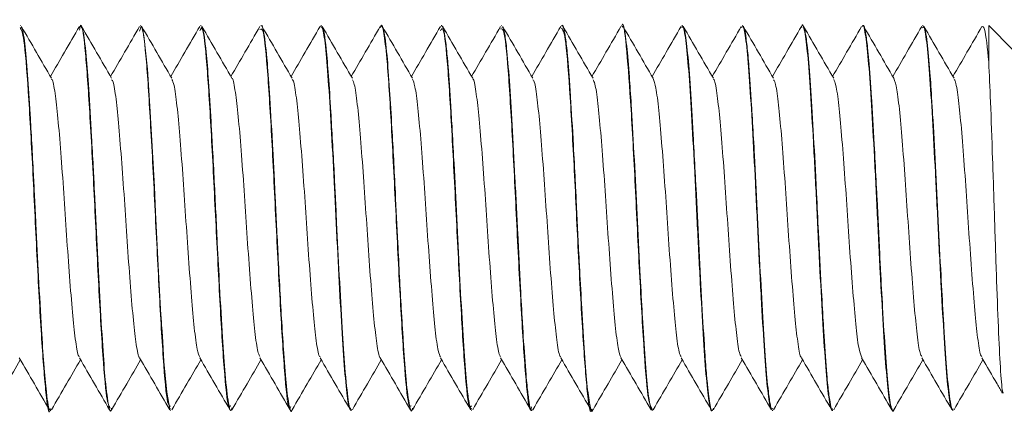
# Model space of a CAD drawing. Header units: millimetres. Extents: x -395 to 418, y -1783 to -26.
# Tile 32 of 35: x -20.63 to -0.18, y -185.78 to -177.53. Entities that reach past the tile are written whole.
import ezdxf

# ---------------------------------------------------------------- set-up
doc = ezdxf.new("R2010")
doc.units = ezdxf.units.MM

msp = doc.modelspace()

# ---------------------------------------------------------------- linework, layer by layer
at = {"color": 7, "linetype": 'Continuous', "lineweight": 15}
for p, q in [((-20.616, -177.657), (-20.625, -177.657)), ((-19.365, -177.657), (-19.376, -177.657)), ((-18.116, -177.657), (-18.126, -177.657)), ((-16.865, -177.657), (-16.876, -177.657)), ((-15.616, -177.657), (-15.625, -177.657)), ((-14.366, -177.657), (-14.375, -177.657)), ((-13.115, -177.657), (-13.125, -177.657)), ((-11.866, -177.657), (-11.876, -177.657)), ((-10.615, -177.657), (-10.625, -177.657)), ((-9.366, -177.657), (-9.375, -177.657)), ((-8.116, -177.657), (-8.126, -177.657)), ((-6.865, -177.657), (-6.876, -177.657)), ((-5.616, -177.657), (-5.625, -177.657)), ((-4.365, -177.657), (-4.375, -177.657)), ((-3.116, -177.657), (-3.126, -177.657)), ((-1.866, -177.657), (-1.876, -177.657)), ((-0.001, -178.157), (-0.501, -177.657)), ((-0.501, -177.657), (-0.501, -178.412)), ((-20, -185.657), (-19.99, -185.657)), ((-18.751, -185.657), (-18.741, -185.657)), ((-17.501, -185.657), (-17.491, -185.657)), ((-16.251, -185.657), (-16.24, -185.657)), ((-15, -185.657), (-14.991, -185.657)), ((-13.751, -185.657), (-13.74, -185.657)), ((-12.501, -185.657), (-12.491, -185.657)), ((-11.25, -185.657), (-11.24, -185.657)), ((-10, -185.657), (-9.99, -185.657)), ((-8.75, -185.657), (-8.741, -185.657)), ((-7.501, -185.657), (-7.49, -185.657)), ((-6.25, -185.657), (-6.241, -185.657)), ((-5.001, -185.657), (-4.99, -185.657)), ((-3.751, -185.657), (-3.74, -185.657)), ((-2.5, -185.657), (-2.491, -185.657)), ((-1.251, -185.657), (-1.24, -185.657))]:
    msp.add_line(p, q, dxfattribs=at)
at = {"color": 7, "linetype": 'Continuous', "lineweight": 15, "flags": 128}
msp.add_lwpolyline([(-17.491, -185.623), (-17.514, -185.628), (-17.578, -185.277), (-17.636, -184.638), (-17.663, -184.24), (-17.677, -184.011), (-17.685, -183.885), (-17.689, -183.82), (-17.691, -183.787), (-17.692, -183.77), (-17.692, -183.766), (-17.692, -183.764), (-17.692, -183.762), (-17.692, -183.762), (-17.692, -183.762), (-17.692, -183.762), (-17.692, -183.762), (-17.692, -183.762), (-17.692, -183.762), (-17.692, -183.761), (-17.692, -183.758), (-17.693, -183.752), (-17.694, -183.734), (-17.698, -183.671), (-17.712, -183.426), (-17.754, -182.645), (-17.809, -181.531), (-17.835, -181.011), (-17.86, -180.521), (-17.927, -179.333), (-17.979, -178.56), (-18.052, -177.862), (-18.101, -177.669), (-18.116, -177.685)], dxfattribs=at)
at = {"color": 7, "linetype": 'Continuous', "lineweight": 15}
for points, knots in [([(-8.126, -177.666), (-8.125, -177.663), (-8.094, -177.527), (-8.032, -178.017), (-7.945, -179.132), (-7.85, -180.851), (-7.763, -182.718), (-7.67, -184.353), (-7.584, -185.47), (-7.528, -185.57), (-7.501, -185.618)], [0, 0, 0, 0, 0.00314, 0.148213, 0.292038, 0.43794, 0.581561, 0.727187, 0.871417, 1, 1, 1, 1]), ([(-20.625, -177.699), (-20.599, -177.745), (-20.542, -177.841), (-20.457, -178.952), (-20.363, -180.584), (-20.277, -182.451), (-20.182, -184.172), (-20.095, -185.293), (-20.032, -185.785), (-20.001, -185.65), (-20, -185.646)], [0, 0, 0, 0, 0.12758, 0.2718369, 0.4174435, 0.5610706, 0.7069801, 0.8507915, 0.9959, 1, 1, 1, 1]), ([(-19.99, -185.625), (-19.996, -185.634), (-20.024, -185.685), (-20.073, -185.368), (-20.132, -184.743), (-20.184, -183.926), (-20.24, -182.924), (-20.289, -181.958), (-20.323, -181.24), (-20.362, -180.457), (-20.413, -179.546), (-20.471, -178.616), (-20.528, -177.991), (-20.579, -177.67), (-20.606, -177.688), (-20.616, -177.693)], [0, 0, 0, 0, 0.0255655, 0.1407349, 0.2267348, 0.3039289, 0.4014026, 0.4909576, 0.5354479, 0.5728815, 0.6811349, 0.7673106, 0.861115, 0.9539393, 1, 1, 1, 1]), ([(-19.973, -178.751), (-20.077, -178.572), (-20.286, -178.213), (-20.494, -177.853), (-20.598, -177.673)], [0, 0, 0, 0, 0.499782, 1, 1, 1, 1]), ([(-19.392, -177.672), (-19.496, -177.852), (-19.697, -178.199), (-19.899, -178.545), (-19.996, -178.712)], [0, 0, 0, 0, 0.5182361, 1, 1, 1, 1]), ([(-19.393, -177.75), (-19.386, -177.713), (-19.348, -177.532), (-19.278, -178.029), (-19.191, -179.196), (-19.097, -180.92), (-19.01, -182.789), (-18.917, -184.406), (-18.832, -185.488), (-18.776, -185.569), (-18.751, -185.606)], [0, 0, 0, 0, 0.035644, 0.176928, 0.316746, 0.458687, 0.598416, 0.739937, 0.88037, 1, 1, 1, 1]), ([(-18.723, -185.612), (-18.727, -185.629), (-18.748, -185.71), (-18.79, -185.566), (-18.851, -185.134), (-18.91, -184.316), (-18.967, -183.349), (-19.026, -182.232), (-19.07, -181.302), (-19.108, -180.543), (-19.149, -179.796), (-19.198, -178.971), (-19.255, -178.197), (-19.314, -177.727), (-19.35, -177.687), (-19.365, -177.671)], [0, 0, 0, 0, 0.019948, 0.097, 0.205068, 0.289186, 0.383974, 0.469217, 0.556457, 0.59738, 0.649271, 0.741126, 0.823667, 0.926816, 1, 1, 1, 1]), ([(-18.723, -178.751), (-18.827, -178.572), (-19.036, -178.213), (-19.244, -177.853), (-19.348, -177.673)], [0, 0, 0, 0, 0.499758, 1, 1, 1, 1]), ([(-18.142, -177.672), (-18.246, -177.852), (-18.447, -178.199), (-18.649, -178.545), (-18.746, -178.712)], [0, 0, 0, 0, 0.5182361, 1, 1, 1, 1]), ([(-18.143, -177.772), (-18.131, -177.726), (-18.088, -177.573), (-18.011, -178.188), (-17.925, -179.482), (-17.831, -181.258), (-17.742, -183.113), (-17.652, -184.644), (-17.57, -185.568), (-17.521, -185.568), (-17.501, -185.568)], [0, 0, 0, 0, 0.060739, 0.202589, 0.342269, 0.48406, 0.624179, 0.764887, 0.906175, 1, 1, 1, 1]), ([(-17.473, -178.751), (-17.577, -178.572), (-17.786, -178.213), (-17.994, -177.853), (-18.098, -177.673)], [0, 0, 0, 0, 0.499782, 1, 1, 1, 1]), ([(-16.892, -177.672), (-16.996, -177.852), (-17.197, -178.199), (-17.399, -178.545), (-17.496, -178.712)], [0, 0, 0, 0, 0.518211, 1, 1, 1, 1]), ([(-16.893, -177.768), (-16.875, -177.728), (-16.827, -177.622), (-16.745, -178.374), (-16.657, -179.781), (-16.566, -181.597), (-16.475, -183.427), (-16.387, -184.861), (-16.309, -185.639), (-16.265, -185.576), (-16.251, -185.556)], [0, 0, 0, 0, 0.085909, 0.22791, 0.367861, 0.509091, 0.649999, 0.790106, 0.932022, 1, 1, 1, 1]), ([(-16.223, -185.599), (-16.231, -185.624), (-16.256, -185.699), (-16.302, -185.502), (-16.363, -185.002), (-16.421, -184.137), (-16.476, -183.179), (-16.534, -182.065), (-16.58, -181.075), (-16.621, -180.308), (-16.644, -179.901), (-16.672, -179.409), (-16.709, -178.796), (-16.765, -178.101), (-16.82, -177.697), (-16.854, -177.687), (-16.865, -177.683)], [0, 0, 0, 0, 0.039757, 0.116042, 0.222015, 0.307615, 0.401877, 0.47408, 0.572957, 0.627936, 0.659089, 0.676358, 0.758428, 0.836258, 0.942254, 1, 1, 1, 1]), ([(-16.223, -178.751), (-16.327, -178.572), (-16.536, -178.213), (-16.744, -177.853), (-16.848, -177.673)], [0, 0, 0, 0, 0.499758, 1, 1, 1, 1]), ([(-15.642, -177.672), (-15.746, -177.852), (-15.947, -178.199), (-16.149, -178.545), (-16.246, -178.712)], [0, 0, 0, 0, 0.5182361, 1, 1, 1, 1]), ([(-15.642, -177.738), (-15.619, -177.72), (-15.566, -177.681), (-15.48, -178.585), (-15.39, -180.092), (-15.301, -181.936), (-15.207, -183.731), (-15.121, -185.053), (-15.048, -185.702), (-15.009, -185.596), (-15, -185.572)], [0, 0, 0, 0, 0.111276, 0.252957, 0.393531, 0.534007, 0.675772, 0.815623, 0.957699, 1, 1, 1, 1]), ([(-14.973, -185.636), (-14.974, -185.639), (-14.991, -185.721), (-15.028, -185.606), (-15.09, -185.247), (-15.143, -184.562), (-15.2, -183.657), (-15.262, -182.536), (-15.312, -181.47), (-15.348, -180.748), (-15.386, -180.022), (-15.436, -179.179), (-15.493, -178.313), (-15.555, -177.806), (-15.596, -177.628), (-15.615, -177.661), (-15.616, -177.663)], [0, 0, 0, 0, 0.002772, 0.08132, 0.185692, 0.273336, 0.337055, 0.455019, 0.547132, 0.581764, 0.625117, 0.723027, 0.803839, 0.911839, 0.995131, 1, 1, 1, 1]), ([(-14.973, -178.751), (-15.077, -178.572), (-15.286, -178.213), (-15.494, -177.853), (-15.598, -177.673)], [0, 0, 0, 0, 0.499782, 1, 1, 1, 1]), ([(-14.392, -177.672), (-14.496, -177.852), (-14.697, -178.199), (-14.899, -178.545), (-14.996, -178.712)], [0, 0, 0, 0, 0.518211, 1, 1, 1, 1]), ([(-14.392, -177.678), (-14.374, -177.675), (-14.336, -177.668), (-14.273, -178.113), (-14.215, -178.86), (-14.155, -179.869), (-14.092, -181.037), (-14.035, -182.265), (-13.972, -183.434), (-13.912, -184.446), (-13.854, -185.192), (-13.797, -185.614), (-13.764, -185.618), (-13.751, -185.619)], [0, 0, 0, 0, 0.089483, 0.184414, 0.277728, 0.371589, 0.466365, 0.559088, 0.65385, 0.747743, 0.841028, 0.935963, 1, 1, 1, 1]), ([(-13.74, -185.638), (-13.744, -185.644), (-13.766, -185.676), (-13.812, -185.451), (-13.874, -184.871), (-13.932, -183.942), (-13.992, -182.896), (-14.04, -181.942), (-14.074, -181.225), (-14.114, -180.427), (-14.164, -179.533), (-14.217, -178.674), (-14.275, -178.017), (-14.326, -177.661), (-14.357, -177.684), (-14.366, -177.69)], [0, 0, 0, 0, 0.018289, 0.1059935, 0.2174249, 0.3073942, 0.4034477, 0.4925105, 0.5357198, 0.5750807, 0.6861361, 0.7640084, 0.8427174, 0.959626, 1, 1, 1, 1]), ([(-13.723, -178.751), (-13.827, -178.572), (-14.036, -178.213), (-14.244, -177.853), (-14.348, -177.673)], [0, 0, 0, 0, 0.499758, 1, 1, 1, 1]), ([(-13.142, -177.672), (-13.246, -177.852), (-13.447, -178.199), (-13.649, -178.545), (-13.746, -178.712)], [0, 0, 0, 0, 0.5182361, 1, 1, 1, 1]), ([(-13.143, -177.705), (-13.138, -177.687), (-13.113, -177.592), (-13.07, -177.781), (-12.996, -178.36), (-12.919, -179.585), (-12.826, -181.362), (-12.737, -183.213), (-12.647, -184.715), (-12.566, -185.591), (-12.519, -185.569), (-12.501, -185.561)], [0, 0, 0, 0, 0.022117, 0.11585, 0.211084, 0.350722, 0.492298, 0.63254, 0.772932, 0.914379, 1, 1, 1, 1]), ([(-12.473, -185.61), (-12.477, -185.628), (-12.498, -185.71), (-12.54, -185.561), (-12.602, -185.126), (-12.649, -184.472), (-12.681, -183.943), (-12.722, -183.268), (-12.773, -182.31), (-12.834, -181.003), (-12.893, -179.892), (-12.951, -178.932), (-13.005, -178.197), (-13.064, -177.727), (-13.1, -177.687), (-13.115, -177.67)], [0, 0, 0, 0, 0.021393, 0.098304, 0.206504, 0.289913, 0.326745, 0.362746, 0.473698, 0.555372, 0.66399, 0.739386, 0.824813, 0.926583, 1, 1, 1, 1]), ([(-12.473, -178.751), (-12.577, -178.572), (-12.786, -178.213), (-12.994, -177.853), (-13.098, -177.673)], [0, 0, 0, 0, 0.499782, 1, 1, 1, 1]), ([(-11.892, -177.672), (-11.996, -177.852), (-12.197, -178.199), (-12.399, -178.545), (-12.496, -178.712)], [0, 0, 0, 0, 0.518211, 1, 1, 1, 1]), ([(-11.893, -177.762), (-11.873, -177.727), (-11.824, -177.64), (-11.74, -178.438), (-11.652, -179.878), (-11.561, -181.704), (-11.469, -183.524), (-11.382, -184.924), (-11.305, -185.66), (-11.263, -185.581), (-11.25, -185.558)], [0, 0, 0, 0, 0.093879, 0.235833, 0.375945, 0.516913, 0.658134, 0.798125, 0.940145, 1, 1, 1, 1]), ([(-11.24, -185.615), (-11.25, -185.627), (-11.262, -185.641), (-11.278, -185.585), (-11.298, -185.504), (-11.335, -185.254), (-11.388, -184.667), (-11.443, -183.76), (-11.504, -182.679), (-11.56, -181.51), (-11.611, -180.487), (-11.651, -179.774), (-11.69, -179.122), (-11.717, -178.708), (-11.741, -178.403), (-11.761, -178.182), (-11.798, -177.857), (-11.837, -177.645), (-11.861, -177.675), (-11.866, -177.681)], [0, 0, 0, 0, 0.048063, 0.057921, 0.076817, 0.141624, 0.234267, 0.325911, 0.419462, 0.51122, 0.603729, 0.664725, 0.697357, 0.788666, 0.799541, 0.81875, 0.882082, 0.974975, 1, 1, 1, 1]), ([(-11.223, -178.751), (-11.327, -178.572), (-11.536, -178.213), (-11.744, -177.853), (-11.848, -177.673)], [0, 0, 0, 0, 0.499758, 1, 1, 1, 1]), ([(-10.642, -177.672), (-10.746, -177.852), (-10.947, -178.199), (-11.149, -178.545), (-11.246, -178.712)], [0, 0, 0, 0, 0.5182361, 1, 1, 1, 1]), ([(-10.642, -177.723), (-10.617, -177.716), (-10.562, -177.701), (-10.475, -178.656), (-10.384, -180.192), (-10.296, -182.043), (-10.202, -183.825), (-10.116, -185.108), (-10.045, -185.721), (-10.007, -185.605), (-10, -185.582)], [0, 0, 0, 0, 0.119325, 0.2608, 0.401632, 0.541928, 0.683862, 0.823699, 0.965718, 1, 1, 1, 1]), ([(-9.99, -185.639), (-9.993, -185.645), (-10.014, -185.698), (-10.048, -185.509), (-10.088, -185.202), (-10.127, -184.783), (-10.154, -184.387), (-10.179, -183.982), (-10.199, -183.659), (-10.236, -183.001), (-10.279, -182.166), (-10.315, -181.393), (-10.354, -180.624), (-10.404, -179.703), (-10.461, -178.766), (-10.513, -178.132), (-10.551, -177.853), (-10.571, -177.761), (-10.576, -177.74), (-10.577, -177.734), (-10.59, -177.683), (-10.603, -177.684), (-10.615, -177.685)], [0, 0, 0, 0, 0.011649, 0.104148, 0.164921, 0.197751, 0.289037, 0.299846, 0.319031, 0.382438, 0.475301, 0.520788, 0.566981, 0.660482, 0.752492, 0.844686, 0.913501, 0.931438, 0.936273, 0.937657, 0.938353, 1, 1, 1, 1]), ([(-9.973, -178.751), (-10.077, -178.572), (-10.286, -178.213), (-10.494, -177.853), (-10.598, -177.673)], [0, 0, 0, 0, 0.499782, 1, 1, 1, 1]), ([(-9.392, -177.672), (-9.496, -177.852), (-9.697, -178.199), (-9.899, -178.545), (-9.996, -178.712)], [0, 0, 0, 0, 0.518211, 1, 1, 1, 1]), ([(-9.375, -177.71), (-9.35, -177.746), (-9.295, -177.823), (-9.21, -178.899), (-9.117, -180.514), (-9.03, -182.38), (-8.936, -184.113), (-8.849, -185.264), (-8.784, -185.775), (-8.752, -185.641), (-8.75, -185.632)], [0, 0, 0, 0, 0.121992, 0.266408, 0.411888, 0.555561, 0.701502, 0.845244, 0.990537, 1, 1, 1, 1]), ([(-8.723, -185.633), (-8.724, -185.638), (-8.744, -185.728), (-8.781, -185.598), (-8.842, -185.217), (-8.898, -184.497), (-8.95, -183.635), (-8.989, -182.936), (-9.008, -182.565), (-9.013, -182.465), (-9.015, -182.435), (-9.036, -182.051), (-9.059, -181.523), (-9.097, -180.759), (-9.137, -180.009), (-9.17, -179.439), (-9.19, -179.124), (-9.193, -179.081), (-9.202, -178.941), (-9.219, -178.679), (-9.237, -178.447), (-9.253, -178.274), (-9.273, -178.07), (-9.311, -177.788), (-9.344, -177.615), (-9.365, -177.662), (-9.366, -177.665)], [0, 0, 0, 0, 0.004297, 0.093198, 0.184095, 0.27353, 0.363166, 0.429589, 0.447144, 0.451993, 0.453435, 0.454223, 0.54304, 0.57424, 0.633661, 0.724135, 0.725634, 0.728288, 0.737057, 0.768436, 0.81317, 0.822903, 0.841337, 0.904216, 0.995066, 1, 1, 1, 1]), ([(-8.723, -178.751), (-8.827, -178.572), (-9.036, -178.213), (-9.244, -177.853), (-9.348, -177.673)], [0, 0, 0, 0, 0.499758, 1, 1, 1, 1]), ([(-8.142, -177.672), (-8.246, -177.852), (-8.447, -178.199), (-8.649, -178.545), (-8.746, -178.712)], [0, 0, 0, 0, 0.5182361, 1, 1, 1, 1]), ([(-7.49, -185.621), (-7.497, -185.632), (-7.509, -185.656), (-7.535, -185.563), (-7.575, -185.348), (-7.626, -184.815), (-7.666, -184.239), (-7.683, -183.914), (-7.685, -183.89), (-7.69, -183.805), (-7.709, -183.48), (-7.747, -182.791), (-7.8, -181.734), (-7.856, -180.567), (-7.899, -179.81), (-7.924, -179.385), (-7.943, -179.074), (-7.978, -178.534), (-8.033, -177.951), (-8.082, -177.649), (-8.109, -177.68), (-8.116, -177.688)], [0, 0, 0, 0, 0.030501, 0.062515, 0.123766, 0.216004, 0.308234, 0.308973, 0.310395, 0.31529, 0.333274, 0.401913, 0.49426, 0.586199, 0.679754, 0.68935, 0.707856, 0.771505, 0.864319, 0.968434, 1, 1, 1, 1]), ([(-7.473, -178.751), (-7.577, -178.572), (-7.786, -178.213), (-7.994, -177.853), (-8.098, -177.673)], [0, 0, 0, 0, 0.499782, 1, 1, 1, 1]), ([(-6.892, -177.672), (-6.996, -177.852), (-7.197, -178.199), (-7.399, -178.545), (-7.496, -178.712)], [0, 0, 0, 0, 0.518223, 1, 1, 1, 1]), ([(-6.876, -177.695), (-6.87, -177.684), (-6.844, -177.637), (-6.797, -177.925), (-6.735, -178.543), (-6.678, -179.472), (-6.614, -180.589), (-6.556, -181.809), (-6.496, -183.015), (-6.433, -184.092), (-6.377, -184.96), (-6.313, -185.486), (-6.272, -185.71), (-6.252, -185.651), (-6.25, -185.648)], [0, 0, 0, 0, 0.028889, 0.125906, 0.222879, 0.318301, 0.415846, 0.511609, 0.608152, 0.705468, 0.800732, 0.898134, 0.994477, 1, 1, 1, 1]), ([(-6.223, -185.609), (-6.228, -185.628), (-6.252, -185.718), (-6.294, -185.546), (-6.336, -185.228), (-6.362, -184.95), (-6.38, -184.726), (-6.415, -184.222), (-6.468, -183.331), (-6.528, -182.201), (-6.571, -181.273), (-6.61, -180.517), (-6.65, -179.783), (-6.701, -178.926), (-6.756, -178.186), (-6.814, -177.731), (-6.849, -177.689), (-6.865, -177.669)], [0, 0, 0, 0, 0.022754, 0.11212, 0.203043, 0.212071, 0.229956, 0.292205, 0.382419, 0.473065, 0.56181, 0.595156, 0.652786, 0.74281, 0.831921, 0.922718, 1, 1, 1, 1]), ([(-6.223, -178.751), (-6.327, -178.572), (-6.536, -178.213), (-6.744, -177.853), (-6.848, -177.673)], [0, 0, 0, 0, 0.49977, 1, 1, 1, 1]), ([(-5.642, -177.672), (-5.746, -177.852), (-5.947, -178.199), (-6.149, -178.545), (-6.246, -178.712)], [0, 0, 0, 0, 0.5182361, 1, 1, 1, 1]), ([(-5.642, -177.693), (-5.626, -177.681), (-5.59, -177.654), (-5.529, -178.056), (-5.47, -178.771), (-5.411, -179.759), (-5.348, -180.915), (-5.291, -182.143), (-5.229, -183.323), (-5.168, -184.355), (-5.11, -185.131), (-5.051, -185.595), (-5.016, -185.618), (-5.001, -185.628)], [0, 0, 0, 0, 0.080089, 0.174939, 0.268564, 0.362092, 0.456968, 0.549723, 0.644325, 0.738493, 0.831529, 0.926483, 1, 1, 1, 1]), ([(-4.99, -185.616), (-5.001, -185.627), (-5.013, -185.64), (-5.029, -185.582), (-5.048, -185.5), (-5.086, -185.247), (-5.138, -184.654), (-5.194, -183.744), (-5.255, -182.661), (-5.31, -181.491), (-5.362, -180.472), (-5.401, -179.76), (-5.441, -179.11), (-5.467, -178.696), (-5.492, -178.393), (-5.512, -178.173), (-5.549, -177.853), (-5.587, -177.634), (-5.611, -177.679), (-5.616, -177.688)], [0, 0, 0, 0, 0.04956, 0.058988, 0.077746, 0.143144, 0.235748, 0.327433, 0.42099, 0.512715, 0.605273, 0.665472, 0.69889, 0.790197, 0.800818, 0.819948, 0.883643, 0.976504, 1, 1, 1, 1]), ([(-4.973, -178.751), (-5.077, -178.572), (-5.286, -178.213), (-5.494, -177.853), (-5.598, -177.673)], [0, 0, 0, 0, 0.499782, 1, 1, 1, 1]), ([(-4.392, -177.672), (-4.496, -177.852), (-4.697, -178.199), (-4.899, -178.545), (-4.996, -178.712)], [0, 0, 0, 0, 0.518223, 1, 1, 1, 1]), ([(-4.392, -177.693), (-4.39, -177.682), (-4.367, -177.586), (-4.326, -177.752), (-4.262, -178.21), (-4.205, -179.019), (-4.144, -180.059), (-4.082, -181.246), (-4.025, -182.473), (-3.961, -183.62), (-3.903, -184.596), (-3.843, -185.287), (-3.79, -185.644), (-3.76, -185.621), (-3.751, -185.613)], [0, 0, 0, 0, 0.01272, 0.105846, 0.200786, 0.293699, 0.388008, 0.482487, 0.57529, 0.6702, 0.763531, 0.857343, 0.952117, 1, 1, 1, 1]), ([(-3.74, -185.637), (-3.743, -185.644), (-3.765, -185.696), (-3.799, -185.504), (-3.839, -185.195), (-3.878, -184.774), (-3.905, -184.374), (-3.93, -183.969), (-3.949, -183.645), (-3.987, -182.985), (-4.034, -182.069), (-4.069, -181.331), (-4.087, -180.966), (-4.093, -180.854), (-4.114, -180.436), (-4.155, -179.686), (-4.212, -178.753), (-4.263, -178.127), (-4.302, -177.852), (-4.321, -177.76), (-4.326, -177.737), (-4.341, -177.682), (-4.353, -177.684), (-4.365, -177.686)], [0, 0, 0, 0, 0.01311, 0.105657, 0.165653, 0.199246, 0.290528, 0.301082, 0.320187, 0.383956, 0.476785, 0.541324, 0.559579, 0.565191, 0.568458, 0.661969, 0.753932, 0.846179, 0.913162, 0.931555, 0.936964, 0.939847, 1, 1, 1, 1]), ([(-3.723, -178.751), (-3.827, -178.572), (-4.036, -178.213), (-4.244, -177.853), (-4.348, -177.673)], [0, 0, 0, 0, 0.49977, 1, 1, 1, 1]), ([(-3.142, -177.672), (-3.246, -177.852), (-3.447, -178.199), (-3.649, -178.545), (-3.746, -178.712)], [0, 0, 0, 0, 0.5182361, 1, 1, 1, 1]), ([(-3.126, -177.676), (-3.123, -177.67), (-3.101, -177.612), (-3.059, -177.85), (-2.996, -178.399), (-2.939, -179.283), (-2.876, -180.37), (-2.816, -181.58), (-2.758, -182.797), (-2.694, -183.905), (-2.637, -184.819), (-2.575, -185.415), (-2.529, -185.686), (-2.505, -185.634), (-2.5, -185.624)], [0, 0, 0, 0, 0.0112147, 0.1077496, 0.2050742, 0.3003406, 0.3977409, 0.4940984, 0.5900372, 0.6875546, 0.7829015, 0.8800078, 0.9768863, 1, 1, 1, 1]), ([(-2.473, -185.631), (-2.474, -185.637), (-2.489, -185.703), (-2.506, -185.652), (-2.525, -185.596), (-2.55, -185.494), (-2.593, -185.201), (-2.649, -184.485), (-2.701, -183.624), (-2.739, -182.93), (-2.758, -182.562), (-2.764, -182.452), (-2.785, -182.042), (-2.81, -181.505), (-2.848, -180.742), (-2.888, -179.993), (-2.931, -179.264), (-2.967, -178.701), (-2.986, -178.454), (-2.998, -178.325), (-3.004, -178.262), (-3.023, -178.066), (-3.061, -177.782), (-3.095, -177.621), (-3.115, -177.661), (-3.116, -177.662)], [0, 0, 0, 0, 0.005752, 0.067912, 0.085799, 0.094859, 0.185744, 0.275111, 0.364778, 0.429476, 0.447453, 0.452835, 0.455813, 0.544595, 0.57543, 0.635226, 0.72565, 0.769902, 0.814656, 0.817827, 0.823347, 0.841433, 0.905689, 0.996202, 1, 1, 1, 1]), ([(-2.473, -178.751), (-2.577, -178.572), (-2.786, -178.213), (-2.994, -177.853), (-3.098, -177.673)], [0, 0, 0, 0, 0.499782, 1, 1, 1, 1]), ([(-1.892, -177.672), (-1.996, -177.852), (-2.197, -178.199), (-2.399, -178.545), (-2.496, -178.712)], [0, 0, 0, 0, 0.518223, 1, 1, 1, 1]), ([(-1.876, -177.7), (-1.868, -177.689), (-1.841, -177.65), (-1.791, -177.965), (-1.73, -178.613), (-1.673, -179.561), (-1.609, -180.691), (-1.552, -181.914), (-1.49, -183.112), (-1.428, -184.179), (-1.371, -185.01), (-1.309, -185.556), (-1.27, -185.621), (-1.251, -185.653)], [0, 0, 0, 0, 0.037098, 0.13428, 0.231033, 0.326605, 0.424157, 0.519711, 0.616487, 0.713653, 0.808955, 0.906435, 1, 1, 1, 1]), ([(-1.24, -185.62), (-1.247, -185.632), (-1.26, -185.655), (-1.286, -185.559), (-1.326, -185.341), (-1.376, -184.803), (-1.417, -184.226), (-1.434, -183.906), (-1.434, -183.899), (-1.435, -183.877), (-1.44, -183.794), (-1.46, -183.467), (-1.498, -182.775), (-1.551, -181.715), (-1.607, -180.549), (-1.648, -179.819), (-1.669, -179.462), (-1.675, -179.37), (-1.693, -179.069), (-1.728, -178.526), (-1.784, -177.944), (-1.832, -177.647), (-1.859, -177.68), (-1.866, -177.688)], [0, 0, 0, 0, 0.031984, 0.063633, 0.125281, 0.217512, 0.309735, 0.309953, 0.310347, 0.31166, 0.316387, 0.33424, 0.403424, 0.495721, 0.587708, 0.681258, 0.684212, 0.689601, 0.707685, 0.772973, 0.865828, 0.969383, 1, 1, 1, 1]), ([(-1.223, -178.751), (-1.327, -178.572), (-1.536, -178.213), (-1.744, -177.853), (-1.848, -177.673)], [0, 0, 0, 0, 0.499782, 1, 1, 1, 1]), ([(-0.642, -177.672), (-0.746, -177.852), (-0.947, -178.199), (-1.149, -178.545), (-1.246, -178.712)], [0, 0, 0, 0, 0.5182361, 1, 1, 1, 1]), ([(-0.642, -177.681), (-0.624, -177.672), (-0.578, -177.652), (-0.53, -178.128), (-0.501, -178.412)], [0, 0, 0, 0, 0.401408, 1, 1, 1, 1]), ([(-0.195, -185.288), (-0.2, -185.29), (-0.22, -185.299), (-0.255, -184.886), (-0.295, -184.091), (-0.339, -182.983), (-0.38, -181.709), (-0.422, -180.403), (-0.464, -179.236), (-0.489, -178.675), (-0.501, -178.412)], [0, 0, 0, 0, 0.051814, 0.185489, 0.320383, 0.456316, 0.594798, 0.733185, 0.875097, 1, 1, 1, 1]), ([(-19.973, -178.772), (-19.969, -178.773), (-19.945, -178.775), (-19.898, -179.039), (-19.839, -179.553), (-19.78, -180.281), (-19.717, -181.127), (-19.66, -182.026), (-19.598, -182.888), (-19.537, -183.642), (-19.479, -184.2), (-19.428, -184.51), (-19.4, -184.529), (-19.392, -184.534)], [0, 0, 0, 0, 0.020704, 0.125782, 0.229427, 0.333075, 0.438153, 0.540875, 0.645688, 0.749951, 0.853029, 0.958209, 1, 1, 1, 1]), ([(-17.473, -178.774), (-17.458, -178.805), (-17.423, -178.876), (-17.365, -179.292), (-17.308, -179.928), (-17.245, -180.729), (-17.186, -181.614), (-17.127, -182.504), (-17.064, -183.315), (-17.007, -183.971), (-16.947, -184.421), (-16.909, -184.51), (-16.891, -184.552)], [0, 0, 0, 0, 0.078861, 0.183464, 0.285873, 0.390602, 0.494133, 0.597315, 0.70214, 0.804616, 0.90904, 1, 1, 1, 1]), ([(-16.223, -178.753), (-16.223, -178.753), (-16.202, -178.743), (-16.161, -178.971), (-16.099, -179.436), (-16.042, -180.136), (-15.978, -180.963), (-15.921, -181.859), (-15.86, -182.734), (-15.797, -183.513), (-15.741, -184.113), (-15.686, -184.475), (-15.654, -184.518), (-15.642, -184.534)], [0, 0, 0, 0, 0.0010009, 0.1057983, 0.2100612, 0.3131219, 0.4182917, 0.521266, 0.6256379, 0.7303596, 0.8331075, 0.9382135, 1, 1, 1, 1]), ([(-14.973, -178.778), (-14.967, -178.78), (-14.942, -178.789), (-14.893, -179.073), (-14.835, -179.609), (-14.775, -180.349), (-14.712, -181.203), (-14.655, -182.102), (-14.592, -182.957), (-14.532, -183.699), (-14.474, -184.237), (-14.424, -184.525), (-14.399, -184.535), (-14.392, -184.537)], [0, 0, 0, 0, 0.029828, 0.134976, 0.238324, 0.342282, 0.447256, 0.549949, 0.654908, 0.758901, 0.862217, 0.967369, 1, 1, 1, 1]), ([(-12.474, -178.767), (-12.457, -178.806), (-12.419, -178.893), (-12.36, -179.338), (-12.303, -179.992), (-12.24, -180.802), (-12.181, -181.691), (-12.121, -182.577), (-12.058, -183.379), (-12.002, -184.018), (-11.943, -184.439), (-11.907, -184.512), (-11.892, -184.544)], [0, 0, 0, 0, 0.088129, 0.192576, 0.295041, 0.399859, 0.503077, 0.606571, 0.711313, 0.813726, 0.918314, 1, 1, 1, 1]), ([(-11.223, -178.763), (-11.221, -178.763), (-11.199, -178.758), (-11.155, -179.001), (-11.095, -179.489), (-11.036, -180.202), (-10.973, -181.038), (-10.916, -181.936), (-10.854, -182.805), (-10.792, -183.573), (-10.735, -184.155), (-10.682, -184.492), (-10.652, -184.523), (-10.642, -184.533)], [0, 0, 0, 0, 0.010049, 0.114997, 0.218998, 0.322297, 0.427446, 0.530274, 0.63487, 0.739403, 0.842271, 0.947433, 1, 1, 1, 1]), ([(-7.474, -178.757), (-7.455, -178.808), (-7.416, -178.912), (-7.355, -179.386), (-7.298, -180.057), (-7.235, -180.876), (-7.176, -181.768), (-7.116, -182.65), (-7.053, -183.441), (-6.997, -184.063), (-6.94, -184.456), (-6.906, -184.515), (-6.892, -184.538)], [0, 0, 0, 0, 0.097415, 0.201664, 0.30424, 0.409105, 0.512048, 0.615832, 0.720452, 0.822855, 0.927568, 1, 1, 1, 1]), ([(-6.223, -178.771), (-6.219, -178.771), (-6.196, -178.772), (-6.149, -179.033), (-6.09, -179.543), (-6.031, -180.269), (-5.968, -181.114), (-5.911, -182.012), (-5.849, -182.875), (-5.788, -183.632), (-5.73, -184.194), (-5.678, -184.507), (-5.651, -184.528), (-5.642, -184.534)], [0, 0, 0, 0, 0.019134, 0.124196, 0.227897, 0.331488, 0.43658, 0.539313, 0.644098, 0.748402, 0.851447, 0.956626, 1, 1, 1, 1]), ([(-3.723, -178.775), (-3.709, -178.804), (-3.673, -178.873), (-3.616, -179.284), (-3.559, -179.917), (-3.496, -180.716), (-3.436, -181.601), (-3.378, -182.491), (-3.314, -183.304), (-3.258, -183.963), (-3.198, -184.418), (-3.159, -184.51), (-3.141, -184.554)], [0, 0, 0, 0, 0.077265, 0.181892, 0.284296, 0.389006, 0.492589, 0.59572, 0.700555, 0.803047, 0.907439, 1, 1, 1, 1]), ([(-2.473, -178.751), (-2.452, -178.812), (-2.412, -178.934), (-2.35, -179.436), (-2.293, -180.122), (-2.229, -180.95), (-2.172, -181.845), (-2.11, -182.722), (-2.048, -183.503), (-1.991, -184.106), (-1.936, -184.473), (-1.904, -184.518), (-1.892, -184.535)], [0, 0, 0, 0, 0.104553, 0.208819, 0.311804, 0.416933, 0.519899, 0.624188, 0.728901, 0.831594, 0.936646, 1, 1, 1, 1]), ([(-1.223, -178.777), (-1.217, -178.779), (-1.192, -178.787), (-1.144, -179.067), (-1.085, -179.599), (-1.026, -180.338), (-0.963, -181.19), (-0.906, -182.089), (-0.843, -182.945), (-0.783, -183.689), (-0.725, -184.231), (-0.675, -184.522), (-0.649, -184.534), (-0.642, -184.536)], [0, 0, 0, 0, 0.028253, 0.13339, 0.236786, 0.340693, 0.445688, 0.548381, 0.653318, 0.75736, 0.860631, 0.965791, 1, 1, 1, 1]), ([(-18.723, -178.783), (-18.713, -178.793), (-18.684, -178.823), (-18.631, -179.155), (-18.574, -179.734), (-18.513, -180.501), (-18.451, -181.37), (-18.394, -182.267), (-18.33, -183.104), (-18.272, -183.819), (-18.212, -184.31), (-18.167, -184.556), (-18.145, -184.551), (-18.142, -184.551)], [0, 0, 0, 0, 0.049754, 0.154921, 0.257808, 0.362316, 0.466937, 0.569751, 0.674898, 0.77823, 0.882196, 0.987161, 1, 1, 1, 1]), ([(-13.723, -178.783), (-13.712, -178.797), (-13.681, -178.839), (-13.626, -179.196), (-13.569, -179.794), (-13.507, -180.572), (-13.446, -181.447), (-13.389, -182.343), (-13.325, -183.171), (-13.267, -183.872), (-13.206, -184.34), (-13.164, -184.57), (-13.143, -184.56), (-13.142, -184.56)], [0, 0, 0, 0, 0.058967, 0.164083, 0.266844, 0.371546, 0.475948, 0.578903, 0.684075, 0.787161, 0.891395, 0.996215, 1, 1, 1, 1]), ([(-9.973, -178.782), (-9.965, -178.786), (-9.938, -178.804), (-9.888, -179.11), (-9.83, -179.666), (-9.769, -180.419), (-9.707, -181.28), (-9.65, -182.178), (-9.587, -183.025), (-9.527, -183.755), (-9.468, -184.272), (-9.421, -184.539), (-9.397, -184.542), (-9.392, -184.542)], [0, 0, 0, 0, 0.038983, 0.144162, 0.247267, 0.351498, 0.456333, 0.559049, 0.664116, 0.767804, 0.87141, 0.976499, 1, 1, 1, 1]), ([(-8.723, -178.78), (-8.71, -178.801), (-8.677, -178.855), (-8.621, -179.239), (-8.564, -179.855), (-8.502, -180.644), (-8.441, -181.524), (-8.383, -182.417), (-8.32, -183.239), (-8.262, -183.914), (-8.201, -184.4), (-8.161, -184.51), (-8.141, -184.564)], [0, 0, 0, 0, 0.06802, 0.172759, 0.275168, 0.379745, 0.483605, 0.586475, 0.691347, 0.793963, 0.898145, 1, 1, 1, 1]), ([(-4.973, -178.783), (-4.964, -178.792), (-4.935, -178.82), (-4.882, -179.149), (-4.825, -179.724), (-4.764, -180.489), (-4.702, -181.356), (-4.645, -182.254), (-4.581, -183.093), (-4.523, -183.809), (-4.463, -184.305), (-4.418, -184.553), (-4.395, -184.55), (-4.392, -184.549)], [0, 0, 0, 0, 0.048167, 0.153339, 0.256254, 0.360724, 0.465381, 0.568176, 0.673312, 0.776693, 0.880609, 0.985595, 1, 1, 1, 1]), ([(-21.223, -185.641), (-21.119, -185.461), (-20.918, -185.115), (-20.717, -184.769), (-20.621, -184.602)], [0, 0, 0, 0, 0.519032, 1, 1, 1, 1]), ([(-20.642, -184.565), (-20.538, -184.744), (-20.329, -185.104), (-20.121, -185.463), (-20.017, -185.643)], [0, 0, 0, 0, 0.499778, 1, 1, 1, 1]), ([(-19.973, -185.641), (-19.869, -185.461), (-19.668, -185.115), (-19.467, -184.769), (-19.371, -184.602)], [0, 0, 0, 0, 0.519032, 1, 1, 1, 1]), ([(-19.392, -184.565), (-19.288, -184.744), (-19.079, -185.104), (-18.871, -185.463), (-18.767, -185.643)], [0, 0, 0, 0, 0.499766, 1, 1, 1, 1]), ([(-18.723, -185.641), (-18.619, -185.461), (-18.418, -185.115), (-18.217, -184.769), (-18.121, -184.602)], [0, 0, 0, 0, 0.519032, 1, 1, 1, 1]), ([(-18.142, -184.565), (-18.038, -184.744), (-17.829, -185.104), (-17.621, -185.463), (-17.517, -185.643)], [0, 0, 0, 0, 0.499778, 1, 1, 1, 1]), ([(-17.473, -185.641), (-17.369, -185.461), (-17.168, -185.115), (-16.967, -184.769), (-16.871, -184.602)], [0, 0, 0, 0, 0.519032, 1, 1, 1, 1]), ([(-16.892, -184.565), (-16.788, -184.744), (-16.579, -185.104), (-16.371, -185.463), (-16.267, -185.643)], [0, 0, 0, 0, 0.499766, 1, 1, 1, 1]), ([(-16.223, -185.641), (-16.119, -185.461), (-15.918, -185.115), (-15.717, -184.769), (-15.621, -184.602)], [0, 0, 0, 0, 0.519032, 1, 1, 1, 1]), ([(-15.642, -184.565), (-15.538, -184.744), (-15.329, -185.104), (-15.121, -185.463), (-15.017, -185.643)], [0, 0, 0, 0, 0.499778, 1, 1, 1, 1]), ([(-14.973, -185.641), (-14.869, -185.461), (-14.668, -185.115), (-14.467, -184.769), (-14.371, -184.602)], [0, 0, 0, 0, 0.519032, 1, 1, 1, 1]), ([(-14.392, -184.565), (-14.288, -184.744), (-14.079, -185.104), (-13.871, -185.463), (-13.767, -185.643)], [0, 0, 0, 0, 0.499766, 1, 1, 1, 1]), ([(-13.723, -185.641), (-13.619, -185.461), (-13.418, -185.115), (-13.217, -184.769), (-13.121, -184.602)], [0, 0, 0, 0, 0.519019, 1, 1, 1, 1]), ([(-13.142, -184.565), (-13.038, -184.744), (-12.829, -185.104), (-12.621, -185.463), (-12.517, -185.643)], [0, 0, 0, 0, 0.499778, 1, 1, 1, 1]), ([(-12.473, -185.641), (-12.369, -185.461), (-12.168, -185.115), (-11.967, -184.769), (-11.871, -184.602)], [0, 0, 0, 0, 0.519032, 1, 1, 1, 1]), ([(-11.892, -184.565), (-11.788, -184.744), (-11.579, -185.104), (-11.371, -185.463), (-11.267, -185.643)], [0, 0, 0, 0, 0.499766, 1, 1, 1, 1]), ([(-11.223, -185.641), (-11.119, -185.461), (-10.918, -185.115), (-10.717, -184.769), (-10.621, -184.602)], [0, 0, 0, 0, 0.519044, 1, 1, 1, 1]), ([(-10.642, -184.565), (-10.538, -184.744), (-10.329, -185.104), (-10.121, -185.463), (-10.017, -185.643)], [0, 0, 0, 0, 0.499766, 1, 1, 1, 1]), ([(-9.973, -185.641), (-9.869, -185.461), (-9.668, -185.115), (-9.467, -184.769), (-9.371, -184.602)], [0, 0, 0, 0, 0.519032, 1, 1, 1, 1]), ([(-9.392, -184.565), (-9.288, -184.744), (-9.079, -185.104), (-8.871, -185.463), (-8.767, -185.643)], [0, 0, 0, 0, 0.499766, 1, 1, 1, 1]), ([(-8.723, -185.641), (-8.619, -185.461), (-8.418, -185.115), (-8.217, -184.769), (-8.121, -184.602)], [0, 0, 0, 0, 0.519044, 1, 1, 1, 1]), ([(-8.142, -184.565), (-8.038, -184.744), (-7.829, -185.104), (-7.621, -185.463), (-7.517, -185.643)], [0, 0, 0, 0, 0.499766, 1, 1, 1, 1]), ([(-7.473, -185.641), (-7.369, -185.461), (-7.168, -185.115), (-6.967, -184.769), (-6.871, -184.602)], [0, 0, 0, 0, 0.519032, 1, 1, 1, 1]), ([(-6.892, -184.565), (-6.788, -184.744), (-6.579, -185.104), (-6.371, -185.463), (-6.267, -185.643)], [0, 0, 0, 0, 0.499766, 1, 1, 1, 1]), ([(-6.223, -185.641), (-6.119, -185.461), (-5.918, -185.115), (-5.717, -184.769), (-5.621, -184.602)], [0, 0, 0, 0, 0.519044, 1, 1, 1, 1]), ([(-5.642, -184.565), (-5.538, -184.744), (-5.329, -185.104), (-5.121, -185.463), (-5.017, -185.643)], [0, 0, 0, 0, 0.499766, 1, 1, 1, 1]), ([(-4.973, -185.641), (-4.869, -185.461), (-4.668, -185.115), (-4.467, -184.769), (-4.371, -184.602)], [0, 0, 0, 0, 0.519032, 1, 1, 1, 1]), ([(-4.392, -184.565), (-4.288, -184.744), (-4.079, -185.104), (-3.871, -185.463), (-3.767, -185.643)], [0, 0, 0, 0, 0.499766, 1, 1, 1, 1]), ([(-3.723, -185.641), (-3.619, -185.461), (-3.418, -185.115), (-3.217, -184.769), (-3.121, -184.602)], [0, 0, 0, 0, 0.519044, 1, 1, 1, 1]), ([(-3.142, -184.565), (-3.038, -184.744), (-2.829, -185.104), (-2.621, -185.463), (-2.517, -185.643)], [0, 0, 0, 0, 0.499766, 1, 1, 1, 1]), ([(-2.473, -185.641), (-2.369, -185.461), (-2.168, -185.115), (-1.967, -184.769), (-1.871, -184.602)], [0, 0, 0, 0, 0.519032, 1, 1, 1, 1]), ([(-1.892, -184.565), (-1.788, -184.744), (-1.579, -185.104), (-1.371, -185.463), (-1.267, -185.643)], [0, 0, 0, 0, 0.499766, 1, 1, 1, 1]), ([(-1.223, -185.641), (-1.119, -185.461), (-0.918, -185.115), (-0.717, -184.769), (-0.621, -184.602)], [0, 0, 0, 0, 0.519044, 1, 1, 1, 1]), ([(-0.642, -184.565), (-0.538, -184.744), (-0.396, -184.989), (-0.254, -185.234), (-0.216, -185.3)], [0, 0, 0, 0, 0.733236, 1, 1, 1, 1])]:
    msp.add_open_spline(points, degree=3, knots=knots, dxfattribs=at)

doc.saveas('drawing.dxf')
